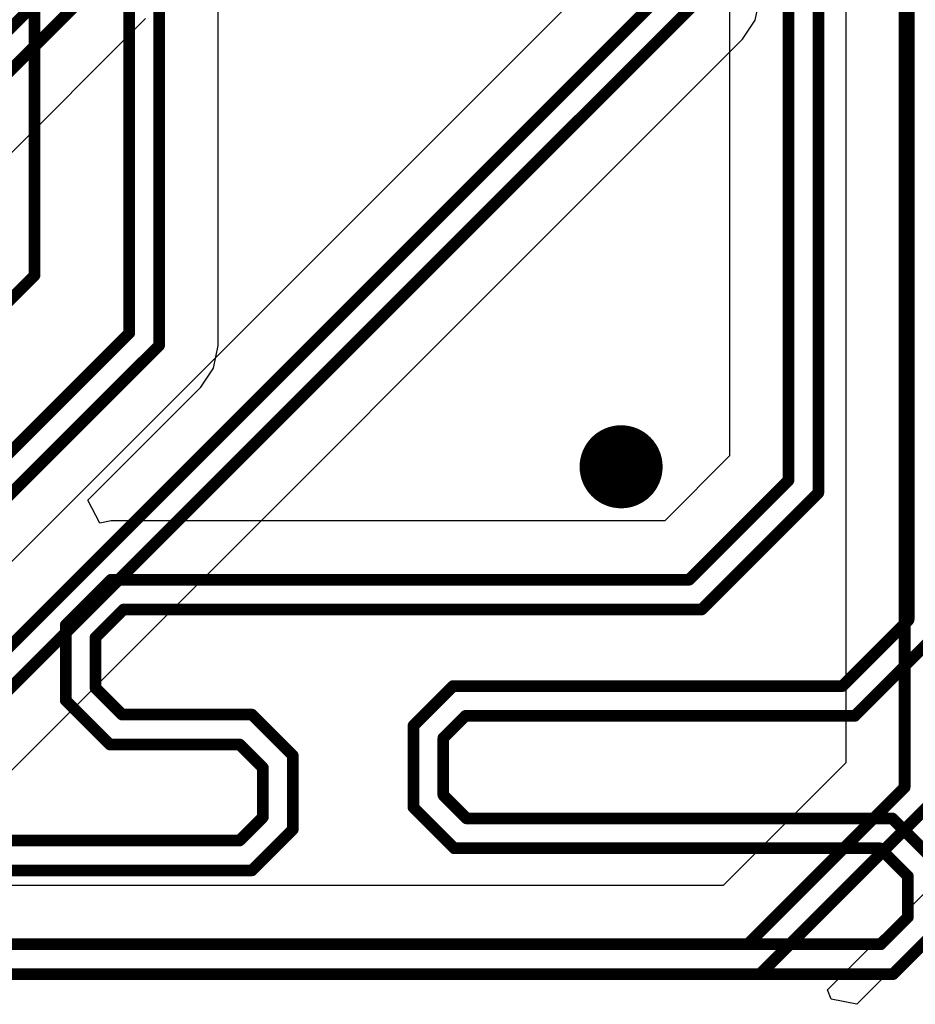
# Model space of a CAD drawing. Header units: millimetres. Extents: x 1.4 to 10.4, y 0 to 10.9.
# Tile 105 of 177: x 7.368 to 7.713, y 2.468 to 2.847. Entities that reach past the tile are written whole.
import ezdxf

# ---------------------------------------------------------------- set-up
doc = ezdxf.new("R2010")
doc.units = ezdxf.units.MM
doc.header["$MEASUREMENT"] = 0
for name, color, linetype in [('BottomLayer', 5, 'Continuous'), ('DrillDrawing', 1, 'Continuous'), ('DrillGuide', 244, 'Continuous'), ('InternalPlane2', 16, 'Continuous'), ('MultiLayer', 9, 'Continuous'), ('TopLayer', 1, 'Continuous')]:
    doc.layers.add(name, color=color, linetype=linetype)

msp = doc.modelspace()

# ---------------------------------------------------------------- linework, layer by layer
at = {"layer": 'BottomLayer'}
for p, q in [((7.68656, 3.13635), (7.68656, 2.56091)), ((7.58369, 2.85703), (7.28134, 2.55469)), ((7.65171, 2.84707), (7.65344, 2.85575)), ((7.14729, 2.57821), (7.41679, 2.84771)), ((7.64679, 2.83971), (7.65171, 2.84707)), ((7.33001, 2.52292), (7.64679, 2.83971)), ((7.79096, 2.56804), (7.6908, 2.46788)), ((7.68656, 2.56091), (7.63934, 2.51369)), ((7.67951, 2.47342), (7.73679, 2.53071)), ((7.63934, 2.51369), (7.33383, 2.51369)), ((7.68099, 2.46984), (7.67951, 2.47342)), ((7.6908, 2.46788), (7.68099, 2.46984))]:
    msp.add_line(p, q, dxfattribs=at)
at = {"layer": 'BottomLayer', "const_width": 0.0045}
for points in [[(7.70925, 2.55151), (7.70925, 3.14575)], [(7.12649, 2.60575), (7.38925, 2.86851)], [(7.13125, 2.59425), (7.40075, 2.86375)], [(7.29074, 2.532), (7.61925, 2.86051)], [(7.2955, 2.5205), (7.63075, 2.85575)], [(7.64874, 2.491), (7.70925, 2.55151)], [(7.6535, 2.4795), (7.72075, 2.54675)], [(6.835, 2.491), (7.64874, 2.491)], [(6.83976, 2.4795), (7.6535, 2.4795)]]:
    msp.add_lwpolyline(points, dxfattribs=at)
at = {"layer": 'BottomLayer'}
for points, const_width in [([(7.594, 2.675, 1), (7.606, 2.675, 1)], 0.012), ([(7.70812, 2.55151, 1), (7.71037, 2.55151, 1)], 0.00225), ([(7.70812, 2.55151, 1), (7.71037, 2.55151, 1)], 0.00225), ([(7.64761, 2.491, 1), (7.64986, 2.491, 1)], 0.00225), ([(7.64761, 2.491, 1), (7.64986, 2.491, 1)], 0.00225), ([(7.65238, 2.4795, 1), (7.65463, 2.4795, 1)], 0.00225), ([(7.65238, 2.4795, 1), (7.65463, 2.4795, 1)], 0.00225)]:
    msp.add_lwpolyline(points, format="xyb", close=True, dxfattribs=dict(at, const_width=const_width))
at = {"layer": 'DrillDrawing', "const_width": 0.006}
msp.add_lwpolyline([(7.597, 2.675, 1), (7.603, 2.675, 1)], format="xyb", close=True, dxfattribs=at)
at = {"layer": 'DrillGuide', "const_width": 0.006}
msp.add_lwpolyline([(7.597, 2.675, 1), (7.603, 2.675, 1)], format="xyb", close=True, dxfattribs=at)
at = {"layer": 'InternalPlane2', "const_width": 0.016}
msp.add_lwpolyline([(7.592, 2.675, 1), (7.608, 2.675, 1)], format="xyb", close=True, dxfattribs=at)
at = {"layer": 'MultiLayer', "const_width": 0.012}
msp.add_lwpolyline([(7.594, 2.675, 1), (7.606, 2.675, 1)], format="xyb", close=True, dxfattribs=at)
at = {"layer": 'TopLayer'}
for p, q in [((7.44469, 2.72174), (7.44469, 2.95)), ((7.64181, 2.88987), (7.64181, 2.67916)), ((7.44296, 2.71306), (7.44469, 2.72174)), ((7.44469, 2.72174), (7.44469, 2.72174)), ((7.43804, 2.7057), (7.44296, 2.71306)), ((7.3945, 2.66215), (7.43804, 2.70569)), ((7.43804, 2.70569), (7.43804, 2.7057)), ((7.64181, 2.67916), (7.61684, 2.65419)), ((7.39921, 2.65333), (7.3945, 2.66215)), ((7.4035, 2.65419), (7.39921, 2.65333)), ((7.61684, 2.65419), (7.4035, 2.65419))]:
    msp.add_line(p, q, dxfattribs=at)
at = {"layer": 'TopLayer', "const_width": 0.0045}
for points in [[(7.71079, 2.61605), (7.71079, 2.986)], [(7.422, 2.72174), (7.422, 2.95)], [(7.4105, 2.7265), (7.4105, 2.94524)], [(7.374, 2.74874), (7.374, 2.91533)], [(7.676, 2.665), (7.676, 2.90403)], [(7.6645, 2.66976), (7.6645, 2.89927)], [(7.34426, 2.719), (7.374, 2.74874)], [(7.26559, 2.58159), (7.4105, 2.7265)], [(7.27035, 2.57009), (7.422, 2.72174)], [(7.62624, 2.6315), (7.6645, 2.66976)], [(7.631, 2.62), (7.676, 2.665)], [(7.386, 2.614), (7.4035, 2.6315)], [(7.4035, 2.6315), (7.62624, 2.6315)], [(7.3975, 2.60924), (7.40826, 2.62)], [(7.40826, 2.62), (7.631, 2.62)], [(7.68524, 2.5905), (7.71079, 2.61605)], [(7.386, 2.585), (7.386, 2.614)], [(7.3975, 2.58976), (7.3975, 2.60924)], [(7.69, 2.579), (7.72229, 2.61129)], [(7.3975, 2.58976), (7.40776, 2.5795)], [(7.52, 2.57526), (7.53524, 2.5905)], [(7.53524, 2.5905), (7.68524, 2.5905)], [(7.386, 2.585), (7.403, 2.568)], [(7.40776, 2.5795), (7.45776, 2.5795)], [(7.45776, 2.5795), (7.4735, 2.56376)], [(7.5315, 2.5705), (7.54, 2.579)], [(7.54, 2.579), (7.69, 2.579)], [(7.52, 2.54374), (7.52, 2.57526)], [(7.5315, 2.5485), (7.5315, 2.5705)], [(7.403, 2.568), (7.453, 2.568)], [(7.453, 2.568), (7.462, 2.559)], [(7.4735, 2.53524), (7.4735, 2.56376)], [(7.462, 2.54), (7.462, 2.559)], [(7.5315, 2.5485), (7.5405, 2.5395)], [(7.52, 2.54374), (7.53574, 2.528)], [(7.453, 2.531), (7.462, 2.54)], [(7.5405, 2.5395), (7.7045, 2.5395)], [(7.7045, 2.5395), (7.722, 2.522)], [(7.45776, 2.5195), (7.4735, 2.53524)], [(7.01974, 2.531), (7.453, 2.531)], [(7.53574, 2.528), (7.69974, 2.528)], [(7.69974, 2.528), (7.7105, 2.51724)], [(7.0245, 2.5195), (7.45776, 2.5195)], [(7.7105, 2.5015), (7.7105, 2.51724)], [(7.7, 2.491), (7.7105, 2.5015)], [(7.70476, 2.4795), (7.722, 2.49674)], [(7.038, 2.491), (7.7, 2.491)], [(7.04276, 2.4795), (7.67255, 2.4795)], [(7.67255, 2.4795), (7.70476, 2.4795)]]:
    msp.add_lwpolyline(points, dxfattribs=at)
at = {"layer": 'TopLayer'}
for points, const_width in [([(7.37287, 2.74874, 1), (7.37512, 2.74874, 1)], 0.00225), ([(7.37287, 2.74874, 1), (7.37512, 2.74874, 1)], 0.00225), ([(7.40937, 2.7265, 1), (7.41162, 2.7265, 1)], 0.00225), ([(7.40937, 2.7265, 1), (7.41162, 2.7265, 1)], 0.00225), ([(7.42087, 2.72174, 1), (7.42312, 2.72174, 1)], 0.00225), ([(7.42087, 2.72174, 1), (7.42312, 2.72174, 1)], 0.00225), ([(7.594, 2.675, 1), (7.606, 2.675, 1)], 0.012), ([(7.66338, 2.66976, 1), (7.66563, 2.66976, 1)], 0.00225), ([(7.66338, 2.66976, 1), (7.66563, 2.66976, 1)], 0.00225), ([(7.67488, 2.665, 1), (7.67713, 2.665, 1)], 0.00225), ([(7.67488, 2.665, 1), (7.67713, 2.665, 1)], 0.00225), ([(7.40238, 2.6315, 1), (7.40463, 2.6315, 1)], 0.00225), ([(7.40238, 2.6315, 1), (7.40463, 2.6315, 1)], 0.00225), ([(7.62511, 2.6315, 1), (7.62736, 2.6315, 1)], 0.00225), ([(7.62511, 2.6315, 1), (7.62736, 2.6315, 1)], 0.00225), ([(7.40714, 2.62, 1), (7.40939, 2.62, 1)], 0.00225), ([(7.40714, 2.62, 1), (7.40939, 2.62, 1)], 0.00225), ([(7.62988, 2.62, 1), (7.63213, 2.62, 1)], 0.00225), ([(7.62988, 2.62, 1), (7.63213, 2.62, 1)], 0.00225), ([(7.70966, 2.61605, 1), (7.71191, 2.61605, 1)], 0.00225), ([(7.70966, 2.61605, 1), (7.71191, 2.61605, 1)], 0.00225), ([(7.38488, 2.614, 1), (7.38713, 2.614, 1)], 0.00225), ([(7.38488, 2.614, 1), (7.38713, 2.614, 1)], 0.00225), ([(7.39637, 2.60924, 1), (7.39863, 2.60924, 1)], 0.00225), ([(7.39637, 2.60924, 1), (7.39863, 2.60924, 1)], 0.00225), ([(7.39637, 2.58976, 1), (7.39863, 2.58976, 1)], 0.00225), ([(7.39637, 2.58976, 1), (7.39863, 2.58976, 1)], 0.00225), ([(7.53411, 2.5905, 1), (7.53636, 2.5905, 1)], 0.00225), ([(7.53411, 2.5905, 1), (7.53636, 2.5905, 1)], 0.00225), ([(7.68411, 2.5905, 1), (7.68636, 2.5905, 1)], 0.00225), ([(7.68411, 2.5905, 1), (7.68636, 2.5905, 1)], 0.00225), ([(7.38488, 2.585, 1), (7.38713, 2.585, 1)], 0.00225), ([(7.38488, 2.585, 1), (7.38713, 2.585, 1)], 0.00225), ([(7.40664, 2.5795, 1), (7.40889, 2.5795, 1)], 0.00225), ([(7.40664, 2.5795, 1), (7.40889, 2.5795, 1)], 0.00225), ([(7.45664, 2.5795, 1), (7.45889, 2.5795, 1)], 0.00225), ([(7.45664, 2.5795, 1), (7.45889, 2.5795, 1)], 0.00225), ([(7.53887, 2.579, 1), (7.54113, 2.579, 1)], 0.00225), ([(7.53887, 2.579, 1), (7.54113, 2.579, 1)], 0.00225), ([(7.68888, 2.579, 1), (7.69113, 2.579, 1)], 0.00225), ([(7.68888, 2.579, 1), (7.69113, 2.579, 1)], 0.00225), ([(7.51888, 2.57526, 1), (7.52112, 2.57526, 1)], 0.00225), ([(7.51888, 2.57526, 1), (7.52112, 2.57526, 1)], 0.00225), ([(7.53038, 2.5705, 1), (7.53263, 2.5705, 1)], 0.00225), ([(7.53038, 2.5705, 1), (7.53263, 2.5705, 1)], 0.00225), ([(7.40188, 2.568, 1), (7.40412, 2.568, 1)], 0.00225), ([(7.40188, 2.568, 1), (7.40412, 2.568, 1)], 0.00225), ([(7.45188, 2.568, 1), (7.45413, 2.568, 1)], 0.00225), ([(7.45188, 2.568, 1), (7.45413, 2.568, 1)], 0.00225), ([(7.47238, 2.56376, 1), (7.47462, 2.56376, 1)], 0.00225), ([(7.47238, 2.56376, 1), (7.47462, 2.56376, 1)], 0.00225), ([(7.46087, 2.559, 1), (7.46312, 2.559, 1)], 0.00225), ([(7.46087, 2.559, 1), (7.46312, 2.559, 1)], 0.00225), ([(7.53038, 2.5485, 1), (7.53263, 2.5485, 1)], 0.00225), ([(7.53038, 2.5485, 1), (7.53263, 2.5485, 1)], 0.00225), ([(7.51888, 2.54374, 1), (7.52112, 2.54374, 1)], 0.00225), ([(7.51888, 2.54374, 1), (7.52112, 2.54374, 1)], 0.00225), ([(7.46087, 2.54, 1), (7.46312, 2.54, 1)], 0.00225), ([(7.46087, 2.54, 1), (7.46312, 2.54, 1)], 0.00225), ([(7.53937, 2.5395, 1), (7.54162, 2.5395, 1)], 0.00225), ([(7.53937, 2.5395, 1), (7.54162, 2.5395, 1)], 0.00225), ([(7.70338, 2.5395, 1), (7.70563, 2.5395, 1)], 0.00225), ([(7.70338, 2.5395, 1), (7.70563, 2.5395, 1)], 0.00225), ([(7.47238, 2.53524, 1), (7.47462, 2.53524, 1)], 0.00225), ([(7.47238, 2.53524, 1), (7.47462, 2.53524, 1)], 0.00225), ([(7.45188, 2.531, 1), (7.45413, 2.531, 1)], 0.00225), ([(7.45188, 2.531, 1), (7.45413, 2.531, 1)], 0.00225), ([(7.53461, 2.528, 1), (7.53686, 2.528, 1)], 0.00225), ([(7.53461, 2.528, 1), (7.53686, 2.528, 1)], 0.00225), ([(7.69861, 2.528, 1), (7.70086, 2.528, 1)], 0.00225), ([(7.69861, 2.528, 1), (7.70086, 2.528, 1)], 0.00225), ([(7.45664, 2.5195, 1), (7.45889, 2.5195, 1)], 0.00225), ([(7.45664, 2.5195, 1), (7.45889, 2.5195, 1)], 0.00225), ([(7.70937, 2.51724, 1), (7.71162, 2.51724, 1)], 0.00225), ([(7.70937, 2.51724, 1), (7.71162, 2.51724, 1)], 0.00225), ([(7.70937, 2.5015, 1), (7.71162, 2.5015, 1)], 0.00225), ([(7.70937, 2.5015, 1), (7.71162, 2.5015, 1)], 0.00225), ([(7.69888, 2.491, 1), (7.70113, 2.491, 1)], 0.00225), ([(7.69888, 2.491, 1), (7.70113, 2.491, 1)], 0.00225), ([(7.67142, 2.4795, 1), (7.67367, 2.4795, 1)], 0.00225), ([(7.67142, 2.4795, 1), (7.67367, 2.4795, 1)], 0.00225), ([(7.70364, 2.4795, 1), (7.70589, 2.4795, 1)], 0.00225), ([(7.70364, 2.4795, 1), (7.70589, 2.4795, 1)], 0.00225)]:
    msp.add_lwpolyline(points, format="xyb", close=True, dxfattribs=dict(at, const_width=const_width))

doc.saveas('drawing.dxf')
